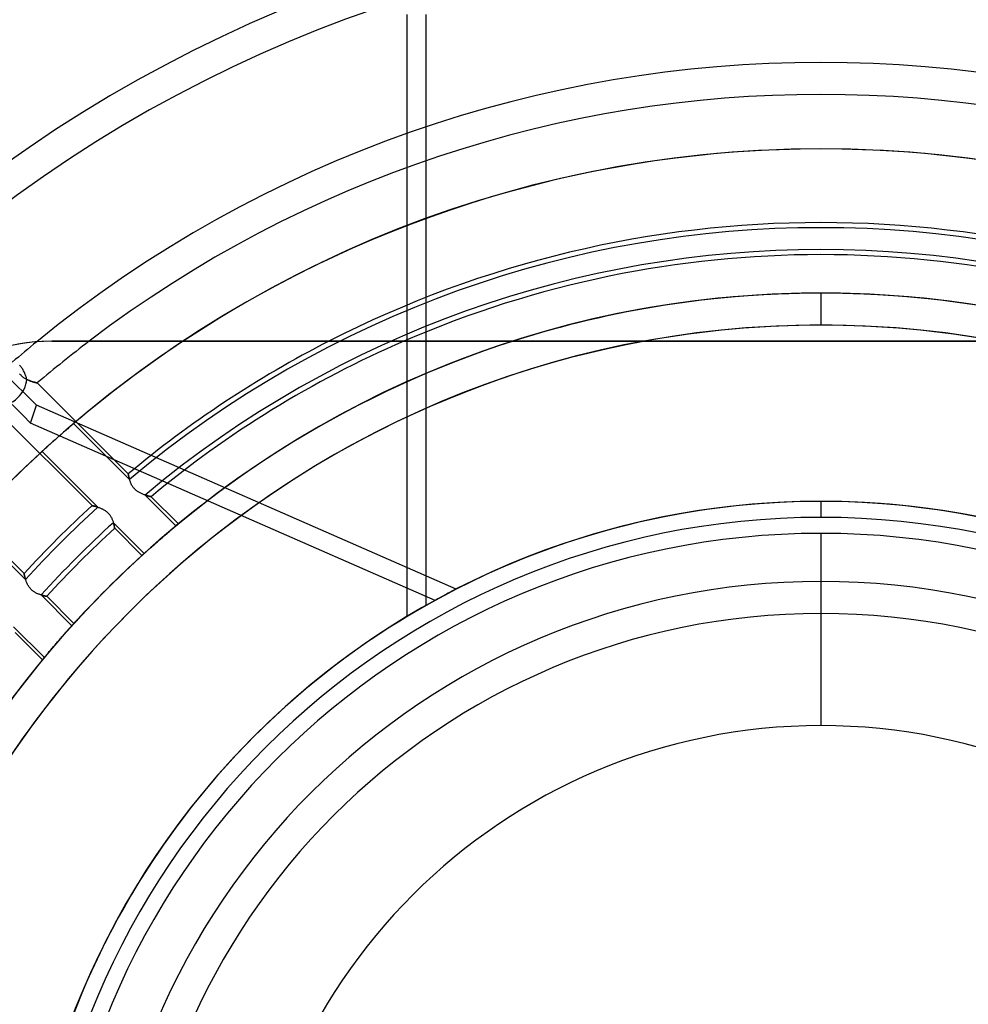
# Model space of a CAD drawing. Header units: millimetres. Extents: x -156 to 156, y -156 to 156.
# Tile 42 of 68: x -25 to 5, y 9 to 40. Entities that reach past the tile are written whole.
import ezdxf

# ---------------------------------------------------------------- set-up
doc = ezdxf.new("R2010")
doc.units = ezdxf.units.MM
doc.layers.add('MAIN-1', color=7, linetype='Continuous')

msp = doc.modelspace()

# ---------------------------------------------------------------- linework, layer by layer
at = {"layer": 'MAIN-1'}
for p, q in [((-12.915, 36.482), (-12.915, 40.2)), ((-12.327, 40.2), (-12.327, 21.75)), ((-12.915, 35.419), (-12.915, 36.482)), ((-12.915, 33.604), (-12.915, 35.419)), ((-12.915, 21.406), (-12.915, 33.604)), ((0, 31.5), (0, 30.5)), ((0, 31.5), (0, 30.5)), ((-24.79, 29.948), (-25.056, 29.906)), ((-24.524, 29.977), (-24.79, 29.948)), ((-24.261, 29.994), (-24.524, 29.977)), ((-24, 30), (-24.261, 29.994)), ((24, 30), (-24, 30)), ((-24, 30), (24, 30)), ((-24, 30), (-24, 30)), ((-24.988, 29.229), (-25.005, 29.247)), ((-24.971, 29.21), (-24.988, 29.229)), ((-24.954, 29.19), (-24.971, 29.21)), ((-25.004, 28.984), (-24.988, 28.964)), ((-24.988, 28.964), (-24.971, 28.944)), ((-24.971, 28.944), (-24.953, 28.926)), ((-24.938, 29.168), (-24.954, 29.19)), ((-24.953, 28.926), (-24.935, 28.908)), ((-24.922, 29.145), (-24.938, 29.168)), ((-24.935, 28.908), (-24.916, 28.891)), ((-24.907, 29.121), (-24.922, 29.145)), ((-24.916, 28.891), (-24.896, 28.875)), ((-24.893, 29.096), (-24.907, 29.121)), ((-24.879, 29.071), (-24.893, 29.096)), ((-24.866, 29.045), (-24.879, 29.071)), ((-24.853, 29.018), (-24.866, 29.045)), ((-24.841, 28.991), (-24.853, 29.018)), ((-24.831, 28.964), (-24.841, 28.991)), ((-24.82, 28.936), (-24.831, 28.964)), ((-24.811, 28.909), (-24.82, 28.936)), ((-24.802, 28.882), (-24.811, 28.909)), ((-24.896, 28.875), (-24.875, 28.86)), ((-24.875, 28.86), (-24.854, 28.846)), ((-24.854, 28.846), (-24.833, 28.832)), ((-24.833, 28.832), (-24.811, 28.82)), ((-24.811, 28.82), (-24.79, 28.808)), ((-24.794, 28.855), (-24.802, 28.882)), ((-24.786, 28.829), (-24.794, 28.855)), ((-24.79, 28.808), (-24.768, 28.798)), ((-24.779, 28.803), (-24.786, 28.829)), ((-24.753, 28.791), (-24.779, 28.803)), ((-24.768, 28.798), (-24.747, 28.788)), ((-24.727, 28.779), (-24.753, 28.791)), ((-24.747, 28.788), (-24.725, 28.778)), ((-24.701, 28.769), (-24.727, 28.779)), ((-24.725, 28.778), (-24.704, 28.77)), ((-24.704, 28.77), (-24.683, 28.762)), ((-24.676, 28.759), (-24.701, 28.769)), ((-24.683, 28.762), (-24.662, 28.754)), ((-24.652, 28.75), (-24.676, 28.759)), ((-24.662, 28.754), (-24.642, 28.747)), ((-24.628, 28.742), (-24.652, 28.75)), ((-24.642, 28.747), (-24.622, 28.74)), ((-24.605, 28.735), (-24.628, 28.742)), ((-24.622, 28.74), (-24.603, 28.734)), ((-24.583, 28.728), (-24.605, 28.735)), ((-24.603, 28.734), (-24.584, 28.729)), ((-24.584, 28.729), (-24.567, 28.724)), ((-24.562, 28.722), (-24.583, 28.728)), ((-24.567, 28.724), (-24.55, 28.719)), ((-24.543, 28.717), (-24.562, 28.722)), ((-24.55, 28.719), (-24.534, 28.715)), ((-24.525, 28.712), (-24.543, 28.717)), ((-24.534, 28.715), (-24.519, 28.711)), ((-24.509, 28.708), (-24.525, 28.712)), ((-24.519, 28.711), (-24.506, 28.708)), ((-24.494, 28.705), (-24.509, 28.708)), ((-24.506, 28.708), (-24.494, 28.705)), ((-24.482, 28.702), (-24.494, 28.705)), ((-24.494, 28.705), (-24.483, 28.702)), ((-24.483, 28.702), (-24.474, 28.7)), ((-24.471, 28.699), (-24.482, 28.702)), ((-24.474, 28.7), (-24.466, 28.698)), ((-24.463, 28.697), (-24.471, 28.699)), ((-24.466, 28.698), (-24.46, 28.697)), ((-24.457, 28.696), (-24.463, 28.697)), ((-24.46, 28.697), (-24.456, 28.696)), ((-24.453, 28.695), (-24.457, 28.696)), ((-24.456, 28.696), (-24.453, 28.695)), ((-24.452, 28.695), (-24.453, 28.695)), ((-24.453, 28.695), (-24.452, 28.695)), ((-21.614, 25.856), (-24.452, 28.695)), ((-24.662, 27.443), (-24.48, 28.002)), ((-11.381, 22.259), (-24.48, 28.002)), ((-25.576, 27.697), (-22.745, 24.867)), ((-12.04, 21.91), (-24.662, 27.443)), ((-23.4, 27.358), (-23.424, 27.337)), ((-23.378, 27.377), (-23.4, 27.358)), ((-23.357, 27.395), (-23.378, 27.377)), ((-23.337, 27.412), (-23.357, 27.395)), ((-23.319, 27.427), (-23.337, 27.412)), ((-21.574, 25.683), (-23.319, 27.427)), ((-23.731, 27.071), (-23.765, 27.041)), ((-23.697, 27.101), (-23.731, 27.071)), ((-23.663, 27.13), (-23.697, 27.101)), ((-23.63, 27.159), (-23.663, 27.13)), ((-23.597, 27.188), (-23.63, 27.159)), ((-23.565, 27.216), (-23.597, 27.188)), ((-23.534, 27.242), (-23.565, 27.216)), ((-23.504, 27.268), (-23.534, 27.242)), ((-23.476, 27.293), (-23.504, 27.268)), ((-23.449, 27.316), (-23.476, 27.293)), ((-23.424, 27.337), (-23.449, 27.316)), ((-24.093, 26.749), (-24.122, 26.723)), ((-24.063, 26.777), (-24.093, 26.749)), ((-24.031, 26.805), (-24.063, 26.777)), ((-23.999, 26.834), (-24.031, 26.805)), ((-23.966, 26.864), (-23.999, 26.834)), ((-23.932, 26.893), (-23.966, 26.864)), ((-23.898, 26.923), (-23.932, 26.893)), ((-23.865, 26.953), (-23.898, 26.923)), ((-23.831, 26.983), (-23.865, 26.953)), ((-23.798, 27.012), (-23.831, 26.983)), ((-23.765, 27.041), (-23.798, 27.012)), ((-24.286, 26.575), (-24.303, 26.559)), ((-24.303, 26.559), (-22.563, 24.818)), ((-24.266, 26.592), (-24.286, 26.575)), ((-24.246, 26.611), (-24.266, 26.592)), ((-24.224, 26.631), (-24.246, 26.611)), ((-24.201, 26.652), (-24.224, 26.631)), ((-24.176, 26.674), (-24.201, 26.652)), ((-24.15, 26.698), (-24.176, 26.674)), ((-24.122, 26.723), (-24.15, 26.698)), ((-21.613, 25.855), (-21.614, 25.856)), ((-21.614, 25.856), (-21.613, 25.856)), ((-21.613, 25.856), (-21.613, 25.854)), ((-21.613, 25.853), (-21.613, 25.855)), ((-21.613, 25.854), (-21.613, 25.851)), ((-21.612, 25.849), (-21.613, 25.853)), ((-21.613, 25.851), (-21.612, 25.847)), ((-21.611, 25.844), (-21.612, 25.849)), ((-21.612, 25.847), (-21.611, 25.843)), ((-21.61, 25.837), (-21.611, 25.844)), ((-21.611, 25.843), (-21.61, 25.837)), ((-21.609, 25.829), (-21.61, 25.837)), ((-21.61, 25.837), (-21.609, 25.83)), ((-21.609, 25.83), (-21.607, 25.822)), ((-21.607, 25.82), (-21.609, 25.829)), ((-21.607, 25.822), (-21.606, 25.813)), ((-21.605, 25.809), (-21.607, 25.82)), ((-24.867, 22.745), (-27.697, 25.576)), ((-21.606, 25.813), (-21.604, 25.803)), ((-21.602, 25.797), (-21.605, 25.809)), ((-21.604, 25.803), (-21.602, 25.793)), ((-21.6, 25.784), (-21.602, 25.797)), ((-21.602, 25.793), (-21.599, 25.781)), ((-21.597, 25.77), (-21.6, 25.784)), ((-21.599, 25.781), (-21.596, 25.769)), ((-21.593, 25.754), (-21.597, 25.77)), ((-21.596, 25.769), (-21.594, 25.756)), ((-21.594, 25.756), (-21.59, 25.743)), ((-21.589, 25.738), (-21.593, 25.754)), ((-21.59, 25.743), (-21.587, 25.728)), ((-21.585, 25.721), (-21.589, 25.738)), ((-21.587, 25.728), (-21.583, 25.714)), ((-21.58, 25.704), (-21.585, 25.721)), ((-21.583, 25.714), (-21.579, 25.698)), ((-21.575, 25.685), (-21.58, 25.704)), ((-21.579, 25.698), (-21.574, 25.683)), ((-21.569, 25.666), (-21.575, 25.685)), ((-21.563, 25.646), (-21.569, 25.666)), ((-21.556, 25.626), (-21.563, 25.646)), ((-21.548, 25.605), (-21.556, 25.626)), ((-21.54, 25.584), (-21.548, 25.605)), ((-21.531, 25.563), (-21.54, 25.584)), ((-21.521, 25.542), (-21.531, 25.563)), ((-21.51, 25.521), (-21.521, 25.542)), ((-21.498, 25.499), (-21.51, 25.521)), ((-21.485, 25.478), (-21.498, 25.499)), ((-21.471, 25.457), (-21.485, 25.478)), ((-21.457, 25.437), (-21.471, 25.457)), ((-21.441, 25.417), (-21.457, 25.437)), ((-21.424, 25.397), (-21.441, 25.417)), ((-21.406, 25.379), (-21.424, 25.397)), ((-21.388, 25.361), (-21.406, 25.379)), ((-21.369, 25.344), (-21.388, 25.361)), ((-21.349, 25.329), (-21.369, 25.344)), ((-21.329, 25.313), (-21.349, 25.329)), ((-21.308, 25.299), (-21.329, 25.313)), ((-21.286, 25.286), (-21.308, 25.299)), ((-21.265, 25.274), (-21.286, 25.286)), ((-21.244, 25.262), (-21.265, 25.274)), ((-21.222, 25.251), (-21.244, 25.262)), ((-21.201, 25.241), (-21.222, 25.251)), ((-21.18, 25.232), (-21.201, 25.241)), ((-21.159, 25.223), (-21.18, 25.232)), ((-21.139, 25.215), (-21.159, 25.223)), ((-21.118, 25.208), (-21.139, 25.215)), ((-21.098, 25.201), (-21.118, 25.208)), ((-21.079, 25.194), (-21.098, 25.201)), ((-21.089, 25.198), (-21.073, 25.192)), ((-20.125, 24.233), (-21.089, 25.198)), ((-21.06, 25.188), (-21.079, 25.194)), ((-21.073, 25.192), (-21.057, 25.187)), ((-21.042, 25.183), (-21.06, 25.188)), ((-21.057, 25.187), (-21.041, 25.182)), ((-21.025, 25.178), (-21.042, 25.183)), ((-21.041, 25.182), (-21.026, 25.178)), ((-21.026, 25.178), (-21.012, 25.174)), ((-21.009, 25.173), (-21.025, 25.178)), ((-21.012, 25.174), (-20.998, 25.17)), ((-20.993, 25.169), (-21.009, 25.173)), ((-20.998, 25.17), (-20.985, 25.166)), ((-20.979, 25.165), (-20.993, 25.169)), ((-20.985, 25.166), (-20.973, 25.163)), ((-20.965, 25.161), (-20.979, 25.165)), ((-20.973, 25.163), (-20.962, 25.16)), ((-20.953, 25.158), (-20.965, 25.161)), ((-20.962, 25.16), (-20.951, 25.158)), ((-20.942, 25.155), (-20.953, 25.158)), ((-20.951, 25.158), (-20.941, 25.155)), ((-20.932, 25.153), (-20.942, 25.155)), ((-20.941, 25.155), (-20.933, 25.153)), ((-20.933, 25.153), (-20.925, 25.151)), ((-20.923, 25.151), (-20.932, 25.153)), ((-20.925, 25.151), (-20.919, 25.15)), ((-20.916, 25.149), (-20.923, 25.151)), ((-20.919, 25.15), (-20.913, 25.148)), ((-20.911, 25.148), (-20.916, 25.149)), ((-20.913, 25.148), (-20.909, 25.147)), ((-20.907, 25.147), (-20.911, 25.148)), ((-20.909, 25.147), (-20.906, 25.147)), ((-20.904, 25.146), (-20.907, 25.147)), ((-20.906, 25.147), (-20.904, 25.146)), ((-20.904, 25.146), (-20.904, 25.146)), ((-20.904, 25.146), (-20.904, 25.146)), ((-20.051, 24.294), (-20.904, 25.146)), ((0, 25), (0, 24.5)), ((-22.745, 24.867), (-22.744, 24.866)), ((-22.745, 24.866), (-22.745, 24.867)), ((-22.743, 24.866), (-22.745, 24.866)), ((-22.744, 24.866), (-22.742, 24.866)), ((-22.74, 24.865), (-22.743, 24.866)), ((-22.742, 24.866), (-22.738, 24.865)), ((-22.736, 24.864), (-22.74, 24.865)), ((-22.738, 24.865), (-22.732, 24.864)), ((-22.73, 24.863), (-22.736, 24.864)), ((-22.732, 24.864), (-22.725, 24.862)), ((-22.724, 24.862), (-22.73, 24.863)), ((-22.725, 24.862), (-22.716, 24.86)), ((-22.717, 24.86), (-22.724, 24.862)), ((-22.708, 24.858), (-22.717, 24.86)), ((-22.716, 24.86), (-22.706, 24.858)), ((-22.699, 24.856), (-22.708, 24.858)), ((-22.706, 24.858), (-22.695, 24.855)), ((-22.688, 24.854), (-22.699, 24.856)), ((-22.695, 24.855), (-22.682, 24.852)), ((-22.677, 24.851), (-22.688, 24.854)), ((-22.682, 24.852), (-22.668, 24.849)), ((-22.665, 24.848), (-22.677, 24.851)), ((-22.668, 24.849), (-22.653, 24.845)), ((-22.653, 24.845), (-22.665, 24.848)), ((-22.653, 24.845), (-22.637, 24.84)), ((-22.639, 24.841), (-22.653, 24.845)), ((-22.625, 24.837), (-22.639, 24.841)), ((-22.637, 24.84), (-22.62, 24.836)), ((-22.61, 24.833), (-22.625, 24.837)), ((-22.62, 24.836), (-22.602, 24.831)), ((-22.595, 24.828), (-22.61, 24.833)), ((-22.602, 24.831), (-22.584, 24.825)), ((-22.579, 24.824), (-22.595, 24.828)), ((-22.584, 24.825), (-22.565, 24.819)), ((-22.563, 24.818), (-22.579, 24.824)), ((-22.565, 24.819), (-22.545, 24.813)), ((-22.545, 24.813), (-22.526, 24.806)), ((-22.526, 24.806), (-22.505, 24.798)), ((-22.505, 24.798), (-22.485, 24.79)), ((-22.485, 24.79), (-22.464, 24.781)), ((-22.464, 24.781), (-22.443, 24.772)), ((-22.443, 24.772), (-22.422, 24.762)), ((-22.422, 24.762), (-22.401, 24.751)), ((-22.401, 24.751), (-22.38, 24.74)), ((-22.38, 24.74), (-22.359, 24.727)), ((-22.359, 24.727), (-22.338, 24.714)), ((-22.338, 24.714), (-22.318, 24.699)), ((-22.318, 24.699), (-22.298, 24.684)), ((-22.298, 24.684), (-22.279, 24.668)), ((-22.279, 24.668), (-22.26, 24.651)), ((-22.26, 24.651), (-22.242, 24.633)), ((-22.242, 24.633), (-22.225, 24.615)), ((-22.225, 24.615), (-22.209, 24.596)), ((-22.209, 24.596), (-22.194, 24.576)), ((-24.818, 22.563), (-26.559, 24.303)), ((-22.194, 24.576), (-22.179, 24.555)), ((-22.179, 24.555), (-22.166, 24.534)), ((-22.166, 24.534), (-22.153, 24.513)), ((-22.153, 24.513), (-22.142, 24.492)), ((-22.142, 24.492), (-22.131, 24.471)), ((-22.131, 24.471), (-22.122, 24.45)), ((-22.122, 24.45), (-22.113, 24.429)), ((-22.113, 24.429), (-22.104, 24.408)), ((-22.104, 24.408), (-22.097, 24.388)), ((-22.097, 24.388), (-22.09, 24.368)), ((-22.09, 24.368), (-22.083, 24.348)), ((-22.083, 24.348), (-22.078, 24.329)), ((-22.075, 24.319), (-22.079, 24.335)), ((-22.079, 24.335), (-21.118, 23.373)), ((-22.078, 24.329), (-22.072, 24.311)), ((-22.07, 24.303), (-22.075, 24.319)), ((-22.072, 24.311), (-22.067, 24.293)), ((-22.066, 24.288), (-22.07, 24.303)), ((-22.067, 24.293), (-22.063, 24.276)), ((-22.062, 24.274), (-22.066, 24.288)), ((-20.069, 24.279), (-20.078, 24.272)), ((-20.074, 24.275), (-20.067, 24.281)), ((-20.063, 24.284), (-20.069, 24.279)), ((-20.067, 24.281), (-20.061, 24.286)), ((-20.058, 24.289), (-20.063, 24.284)), ((-20.061, 24.286), (-20.057, 24.289)), ((-20.054, 24.292), (-20.058, 24.289)), ((-20.057, 24.289), (-20.054, 24.292)), ((-20.052, 24.293), (-20.054, 24.292)), ((-20.054, 24.292), (-20.052, 24.293)), ((-20.051, 24.294), (-20.052, 24.293)), ((-20.052, 24.293), (-20.051, 24.294)), ((-22.063, 24.276), (-22.059, 24.26)), ((-22.059, 24.26), (-22.062, 24.274)), ((-22.056, 24.247), (-22.059, 24.26)), ((-22.059, 24.26), (-22.055, 24.245)), ((-22.053, 24.235), (-22.056, 24.247)), ((-22.055, 24.245), (-22.052, 24.231)), ((-22.05, 24.223), (-22.053, 24.235)), ((-22.052, 24.231), (-22.049, 24.218)), ((-22.048, 24.213), (-22.05, 24.223)), ((-22.049, 24.218), (-22.047, 24.206)), ((-22.046, 24.203), (-22.048, 24.213)), ((-22.047, 24.206), (-22.044, 24.195)), ((-22.044, 24.194), (-22.046, 24.203)), ((-22.044, 24.195), (-22.043, 24.186)), ((-22.043, 24.186), (-22.044, 24.194)), ((-22.041, 24.179), (-22.043, 24.186)), ((-22.043, 24.186), (-22.041, 24.178)), ((-22.04, 24.173), (-22.041, 24.179)), ((-22.041, 24.178), (-22.04, 24.171)), ((-22.039, 24.168), (-22.04, 24.173)), ((-22.04, 24.171), (-22.039, 24.166)), ((-22.038, 24.164), (-22.039, 24.168)), ((-22.039, 24.166), (-22.038, 24.162)), ((-22.038, 24.161), (-22.038, 24.164)), ((-22.038, 24.162), (-22.038, 24.159)), ((-22.037, 24.159), (-22.038, 24.161)), ((-22.038, 24.159), (-22.037, 24.159)), ((-22.037, 24.159), (-22.037, 24.159)), ((-22.037, 24.159), (-21.188, 23.309)), ((-20.456, 23.954), (-20.43, 23.976)), ((-20.43, 23.976), (-20.404, 23.998)), ((-20.404, 23.998), (-20.379, 24.019)), ((-20.379, 24.019), (-20.355, 24.04)), ((-20.355, 24.04), (-20.331, 24.06)), ((-20.331, 24.06), (-20.309, 24.079)), ((-20.309, 24.079), (-20.286, 24.098)), ((-20.286, 24.098), (-20.265, 24.116)), ((-20.265, 24.116), (-20.245, 24.133)), ((-20.245, 24.133), (-20.226, 24.149)), ((-20.226, 24.149), (-20.207, 24.164)), ((-20.207, 24.164), (-20.19, 24.179)), ((-20.19, 24.179), (-20.173, 24.193)), ((-20.173, 24.193), (-20.157, 24.206)), ((-20.157, 24.206), (-20.142, 24.219)), ((-20.142, 24.219), (-20.128, 24.231)), ((-20.128, 24.231), (-20.114, 24.242)), ((-20.111, 24.245), (-20.125, 24.233)), ((-20.114, 24.242), (-20.102, 24.252)), ((-20.098, 24.255), (-20.111, 24.245)), ((-20.102, 24.252), (-20.092, 24.261)), ((-20.087, 24.264), (-20.098, 24.255)), ((-20.092, 24.261), (-20.082, 24.268)), ((-20.078, 24.272), (-20.087, 24.264)), ((-20.082, 24.268), (-20.074, 24.275)), ((0, 24), (0, 18)), ((-20.795, 23.661), (-20.769, 23.683)), ((-20.769, 23.683), (-20.743, 23.706)), ((-20.743, 23.706), (-20.717, 23.729)), ((-20.717, 23.729), (-20.69, 23.752)), ((-20.69, 23.752), (-20.664, 23.775)), ((-20.664, 23.775), (-20.638, 23.797)), ((-20.638, 23.797), (-20.613, 23.819)), ((-20.613, 23.819), (-20.587, 23.842)), ((-20.587, 23.842), (-20.561, 23.864)), ((-20.561, 23.864), (-20.534, 23.887)), ((-20.534, 23.887), (-20.508, 23.91)), ((-20.508, 23.91), (-20.482, 23.932)), ((-20.482, 23.932), (-20.456, 23.954)), ((-21.131, 23.361), (-21.143, 23.35)), ((-21.139, 23.354), (-21.127, 23.364)), ((-21.118, 23.373), (-21.131, 23.361)), ((-21.127, 23.364), (-21.115, 23.376)), ((-21.115, 23.376), (-21.101, 23.388)), ((-21.101, 23.388), (-21.086, 23.401)), ((-21.086, 23.401), (-21.071, 23.415)), ((-21.071, 23.415), (-21.055, 23.43)), ((-21.055, 23.43), (-21.038, 23.445)), ((-21.038, 23.445), (-21.02, 23.461)), ((-21.02, 23.461), (-21.001, 23.478)), ((-21.001, 23.478), (-20.981, 23.495)), ((-20.981, 23.495), (-20.961, 23.514)), ((-20.961, 23.514), (-20.939, 23.533)), ((-20.939, 23.533), (-20.917, 23.553)), ((-20.917, 23.553), (-20.894, 23.573)), ((-20.894, 23.573), (-20.87, 23.595)), ((-20.87, 23.595), (-20.845, 23.616)), ((-20.845, 23.616), (-20.82, 23.638)), ((-20.82, 23.638), (-20.795, 23.661)), ((-21.187, 23.31), (-21.188, 23.309)), ((-21.188, 23.309), (-21.187, 23.31)), ((-21.185, 23.312), (-21.187, 23.31)), ((-21.187, 23.31), (-21.186, 23.311)), ((-21.186, 23.311), (-21.183, 23.314)), ((-21.182, 23.315), (-21.185, 23.312)), ((-21.183, 23.314), (-21.178, 23.318)), ((-21.177, 23.319), (-21.182, 23.315)), ((-21.178, 23.318), (-21.173, 23.323)), ((-21.171, 23.325), (-21.177, 23.319)), ((-21.173, 23.323), (-21.166, 23.329)), ((-21.163, 23.332), (-21.171, 23.325)), ((-21.166, 23.329), (-21.158, 23.336)), ((-21.153, 23.341), (-21.163, 23.332)), ((-21.158, 23.336), (-21.149, 23.344)), ((-21.143, 23.35), (-21.153, 23.341)), ((-21.149, 23.344), (-21.139, 23.354)), ((-24.866, 22.744), (-24.867, 22.745)), ((-24.867, 22.745), (-24.866, 22.745)), ((-24.866, 22.745), (-24.866, 22.743)), ((-24.866, 22.741), (-24.866, 22.744)), ((-24.866, 22.743), (-24.865, 22.74)), ((-24.865, 22.737), (-24.866, 22.741)), ((-24.865, 22.74), (-24.865, 22.736)), ((-24.863, 22.73), (-24.865, 22.737)), ((-24.865, 22.736), (-24.863, 22.731)), ((-24.863, 22.731), (-24.862, 22.724)), ((-24.861, 22.722), (-24.863, 22.73)), ((-24.862, 22.724), (-24.86, 22.717)), ((-24.859, 22.712), (-24.861, 22.722)), ((-24.86, 22.717), (-24.858, 22.708)), ((-24.856, 22.7), (-24.859, 22.712)), ((-24.858, 22.708), (-24.856, 22.699)), ((-24.853, 22.687), (-24.856, 22.7)), ((-24.856, 22.699), (-24.854, 22.689)), ((-24.854, 22.689), (-24.851, 22.678)), ((-24.85, 22.672), (-24.853, 22.687)), ((-24.851, 22.678), (-24.848, 22.666)), ((-24.846, 22.657), (-24.85, 22.672)), ((-24.848, 22.666), (-24.845, 22.653)), ((-24.841, 22.64), (-24.846, 22.657)), ((-24.845, 22.653), (-24.841, 22.639)), ((-24.836, 22.622), (-24.841, 22.64)), ((-24.841, 22.639), (-24.837, 22.625)), ((-24.837, 22.625), (-24.833, 22.61)), ((-24.831, 22.603), (-24.836, 22.622)), ((-24.833, 22.61), (-24.828, 22.595)), ((-24.825, 22.583), (-24.831, 22.603)), ((-24.828, 22.595), (-24.824, 22.579)), ((-24.818, 22.563), (-24.825, 22.583)), ((-24.824, 22.579), (-24.818, 22.563)), ((-24.811, 22.542), (-24.818, 22.563)), ((-24.804, 22.52), (-24.811, 22.542)), ((-24.795, 22.498), (-24.804, 22.52)), ((-24.787, 22.476), (-24.795, 22.498)), ((-24.777, 22.454), (-24.787, 22.476)), ((-24.767, 22.432), (-24.777, 22.454)), ((0, 22.5), (0, 21.5)), ((-24.755, 22.409), (-24.767, 22.432)), ((-24.744, 22.387), (-24.755, 22.409)), ((-24.731, 22.365), (-24.744, 22.387)), ((-24.717, 22.343), (-24.731, 22.365)), ((-24.702, 22.321), (-24.717, 22.343)), ((-24.686, 22.3), (-24.702, 22.321)), ((-24.669, 22.279), (-24.686, 22.3)), ((-24.651, 22.26), (-24.669, 22.279)), ((-24.632, 22.241), (-24.651, 22.26)), ((-24.613, 22.223), (-24.632, 22.241)), ((-24.592, 22.206), (-24.613, 22.223)), ((-24.571, 22.19), (-24.592, 22.206)), ((-24.55, 22.176), (-24.571, 22.19)), ((-24.528, 22.162), (-24.55, 22.176)), ((-24.506, 22.149), (-24.528, 22.162)), ((-24.484, 22.138), (-24.506, 22.149)), ((-24.462, 22.127), (-24.484, 22.138)), ((-24.44, 22.117), (-24.462, 22.127)), ((-24.418, 22.108), (-24.44, 22.117)), ((-24.396, 22.1), (-24.418, 22.108)), ((-24.375, 22.092), (-24.396, 22.1)), ((-24.354, 22.085), (-24.375, 22.092)), ((-24.334, 22.079), (-24.354, 22.085)), ((-24.335, 22.079), (-24.319, 22.075)), ((-23.373, 21.118), (-24.335, 22.079)), ((-24.314, 22.073), (-24.334, 22.079)), ((-24.319, 22.075), (-24.303, 22.07)), ((-24.294, 22.068), (-24.314, 22.073)), ((-24.303, 22.07), (-24.288, 22.066)), ((-24.276, 22.063), (-24.294, 22.068)), ((-24.288, 22.066), (-24.274, 22.062)), ((-24.259, 22.059), (-24.276, 22.063)), ((-24.274, 22.062), (-24.26, 22.059)), ((-24.26, 22.059), (-24.247, 22.056)), ((-24.242, 22.055), (-24.259, 22.059)), ((-24.247, 22.056), (-24.235, 22.053)), ((-24.227, 22.051), (-24.242, 22.055)), ((-24.235, 22.053), (-24.223, 22.05)), ((-24.214, 22.048), (-24.227, 22.051)), ((-24.223, 22.05), (-24.213, 22.048)), ((-24.201, 22.046), (-24.214, 22.048)), ((-24.213, 22.048), (-24.203, 22.046)), ((-24.203, 22.046), (-24.194, 22.044)), ((-24.19, 22.043), (-24.201, 22.046)), ((-24.194, 22.044), (-24.186, 22.043)), ((-24.181, 22.042), (-24.19, 22.043)), ((-24.186, 22.043), (-24.179, 22.041)), ((-24.173, 22.04), (-24.181, 22.042)), ((-24.179, 22.041), (-24.173, 22.04)), ((-24.173, 22.04), (-24.168, 22.039)), ((-24.167, 22.039), (-24.173, 22.04)), ((-24.168, 22.039), (-24.164, 22.038)), ((-24.162, 22.038), (-24.167, 22.039)), ((-24.164, 22.038), (-24.161, 22.038)), ((-24.16, 22.038), (-24.162, 22.038)), ((-24.161, 22.038), (-24.159, 22.037)), ((-24.159, 22.037), (-24.16, 22.038)), ((-24.159, 22.037), (-24.159, 22.037)), ((-23.309, 21.188), (-24.159, 22.037)), ((-25.198, 21.089), (-24.233, 20.125)), ((-25.146, 20.904), (-24.294, 20.051)), ((-23.573, 20.894), (-23.553, 20.917)), ((-23.553, 20.917), (-23.533, 20.939)), ((-23.533, 20.939), (-23.514, 20.961)), ((-23.514, 20.961), (-23.495, 20.981)), ((-23.495, 20.981), (-23.478, 21.001)), ((-23.478, 21.001), (-23.461, 21.02)), ((-23.461, 21.02), (-23.445, 21.038)), ((-23.445, 21.038), (-23.43, 21.055)), ((-23.43, 21.055), (-23.415, 21.071)), ((-23.415, 21.071), (-23.401, 21.086)), ((-23.401, 21.086), (-23.388, 21.101)), ((-23.388, 21.101), (-23.376, 21.115)), ((-23.376, 21.115), (-23.364, 21.127)), ((-23.361, 21.131), (-23.373, 21.118)), ((-23.364, 21.127), (-23.354, 21.139)), ((-23.35, 21.143), (-23.361, 21.131)), ((-23.354, 21.139), (-23.344, 21.149)), ((-23.341, 21.153), (-23.35, 21.143)), ((-23.344, 21.149), (-23.336, 21.158)), ((-23.332, 21.163), (-23.341, 21.153)), ((-23.336, 21.158), (-23.329, 21.166)), ((-23.325, 21.17), (-23.332, 21.163)), ((-23.329, 21.166), (-23.323, 21.173)), ((-23.319, 21.177), (-23.325, 21.17)), ((-23.323, 21.173), (-23.318, 21.178)), ((-23.315, 21.182), (-23.319, 21.177)), ((-23.318, 21.178), (-23.314, 21.183)), ((-23.312, 21.185), (-23.315, 21.182)), ((-23.314, 21.183), (-23.311, 21.186)), ((-23.31, 21.187), (-23.312, 21.185)), ((-23.311, 21.186), (-23.31, 21.187)), ((-23.309, 21.188), (-23.31, 21.187)), ((-23.31, 21.187), (-23.309, 21.188)), ((-23.842, 20.587), (-23.819, 20.613)), ((-23.819, 20.613), (-23.797, 20.638)), ((-23.797, 20.638), (-23.775, 20.664)), ((-23.775, 20.664), (-23.752, 20.69)), ((-23.752, 20.69), (-23.729, 20.717)), ((-23.729, 20.717), (-23.706, 20.743)), ((-23.706, 20.743), (-23.683, 20.769)), ((-23.683, 20.769), (-23.661, 20.795)), ((-23.661, 20.795), (-23.638, 20.82)), ((-23.638, 20.82), (-23.616, 20.845)), ((-23.616, 20.845), (-23.595, 20.87)), ((-23.595, 20.87), (-23.573, 20.894)), ((-24.116, 20.265), (-24.098, 20.286)), ((-24.098, 20.286), (-24.079, 20.309)), ((-24.079, 20.309), (-24.06, 20.331)), ((-24.06, 20.331), (-24.04, 20.355)), ((-24.04, 20.355), (-24.019, 20.379)), ((-24.019, 20.379), (-23.998, 20.404)), ((-23.998, 20.404), (-23.976, 20.43)), ((-23.976, 20.43), (-23.954, 20.456)), ((-23.954, 20.456), (-23.932, 20.482)), ((-23.932, 20.482), (-23.91, 20.508)), ((-23.91, 20.508), (-23.887, 20.534)), ((-23.887, 20.534), (-23.864, 20.561)), ((-23.864, 20.561), (-23.842, 20.587)), ((-24.293, 20.052), (-24.294, 20.051)), ((-24.294, 20.051), (-24.293, 20.052)), ((-24.292, 20.054), (-24.293, 20.052)), ((-24.293, 20.052), (-24.292, 20.054)), ((-24.289, 20.058), (-24.292, 20.054)), ((-24.292, 20.054), (-24.289, 20.057)), ((-24.284, 20.063), (-24.289, 20.058)), ((-24.289, 20.057), (-24.286, 20.061)), ((-24.286, 20.061), (-24.281, 20.067)), ((-24.279, 20.069), (-24.284, 20.063)), ((-24.281, 20.067), (-24.275, 20.074)), ((-24.272, 20.078), (-24.279, 20.069)), ((-24.275, 20.074), (-24.268, 20.082)), ((-24.264, 20.087), (-24.272, 20.078)), ((-24.268, 20.082), (-24.261, 20.092)), ((-24.255, 20.098), (-24.264, 20.087)), ((-24.261, 20.092), (-24.252, 20.102)), ((-24.245, 20.111), (-24.255, 20.098)), ((-24.252, 20.102), (-24.242, 20.114)), ((-24.233, 20.125), (-24.245, 20.111)), ((-24.242, 20.114), (-24.231, 20.128)), ((-24.231, 20.128), (-24.219, 20.142)), ((-24.219, 20.142), (-24.206, 20.157)), ((-24.206, 20.157), (-24.193, 20.173)), ((-24.193, 20.173), (-24.179, 20.19)), ((-24.179, 20.19), (-24.164, 20.207)), ((-24.164, 20.207), (-24.149, 20.226)), ((-24.149, 20.226), (-24.133, 20.245)), ((-24.133, 20.245), (-24.116, 20.265))]:
    msp.add_line(p, q, dxfattribs=at)
for centre, radius, start, end in [((0, 0), 105, 0, 180.00002), ((0, 0), 101, 89.99998, 179.99998), ((0, 0), 101, 89.99998, 270.00002), ((0, 0), 101, 270.00002, 89.99998), ((0, 0), 101, 0, 89.99998), ((0, 0), 100, 89.99998, 179.99998), ((0, 0), 100, 89.99998, 270.00002), ((0, 0), 100, 0, 89.99998), ((0, 0), 100, 270.00002, 89.99998), ((0, 0), 53.7, 48.2025, 131.7974), ((0, 0), 52.7, 48.0203, 131.9797), ((0, 0), 48.7, 48.5318, 131.4683), ((0, 0), 47.7, 48.3288, 131.6712), ((0, 0), 43.7, 48.9364, 131.0636), ((0, 0), 42.7, 48.7074, 131.2926), ((0, 0), 38.7, 50.7791, 129.2209), ((0, 0), 37.7, 52.7267, 127.2733), ((0, 0), 36, 0, 180), ((0, 0), 36, 56.4427, 123.5573), ((0, 0), 33.542, 49.9689, 130.0312), ((0, 0), 33.7, 62.8994, 117.1007), ((0, 0), 32.858, 50.0725, 129.9275), ((0, 0), 32.7, 66.5534, 113.4466), ((0, 0), 31.5, 0, 180), ((0, 0), 31.5, 90, 180), ((0, 0), 31.5, 50.2918, 129.7082), ((0, 0), 31.5, 90, 107.7528), ((0, 0), 31.5, 0, 90), ((0, 0), 31.5, 72.2472, 90), ((0, 0), 30.5, 90, 270), ((0, 0), 30.5, 90, 100.3889), ((0, 0), 30.5, 270, 90), ((0, 0), 30.5, 79.6112, 90), ((-24, 24), 6, 90, 180), ((0, 0), 30.5, 100.3889, 169.6111), ((0, 0), 31.5, 107.7528, 162.2472), ((0, 0), 38.7, 129.2209, 130.6939), ((0, 0), 37.7, 127.2733, 130.4358), ((0, 0), 36, 123.5573, 130.3712), ((0, 0), 33.7, 117.1007, 129.8927), ((0, 0), 32.7, 113.4466, 129.7361), ((0, 0), 36, 132.461, 137.539), ((0, 0), 25, 0, 180), ((0, 0), 25, 90, 180), ((0, 0), 25, 0, 90), ((0, 0), 33.7, 132.4489, 137.5511), ((0, 0), 33.542, 132.2748, 137.7252), ((0, 0), 24.5, 90, 270), ((0, 0), 32.858, 132.218, 137.782), ((0, 0), 24.5, 270, 90), ((0, 0), 32.7, 132.3708, 137.6292), ((0, 0), 24, 0, 180), ((0, 0), 24, 90, 180), ((0, 0), 24, 0, 90), ((0, 0), 31.5, 132.0979, 137.9021), ((0, 0), 22.5, 90, 180), ((0, 0), 22.5, 0, 180), ((0, 0), 22.5, 0, 90), ((0, 0), 21.5, 90, 270), ((0, 0), 21.5, 270, 90), ((0, 0), 31.5, 140.2918, 180), ((0, 0), 18, 90, 180), ((0, 0), 18, 0, 180), ((0, 0), 18, 0, 90)]:
    msp.add_arc(centre, radius, start, end, dxfattribs=at)
for centre, major_axis, ratio, start_param, end_param in [((-99.47, -22.301), (-98.91, 32.138), 0.809017, -2.13685, -1.983116), ((-99.652, -22.86), (98.91, -32.138), 0.809017, 1.004743, 1.111527), ((-25.42, 28.602), (-0.53, -0.53), 0.682961, 0.608291, 2.487848), ((0, 0), (0, -25), 1, 2.387438, 3.684447), ((0, 0), (0, 25), 1, -0.784007, 0.515616), ((0, 0), (-23.776, 7.725), 1, -0.784007, 0.314159), ((0, 0), (22.348, -11.206), 1, 2.508207, 2.538058), ((0, 0), (23.776, -7.725), 1, 2.387438, 3.455752), ((0, 0), (-25, 0), 1, -1.05518, -1.027942)]:
    msp.add_ellipse(centre, major_axis=major_axis, ratio=ratio, start_param=start_param, end_param=end_param, dxfattribs=at)

doc.saveas('drawing.dxf')
